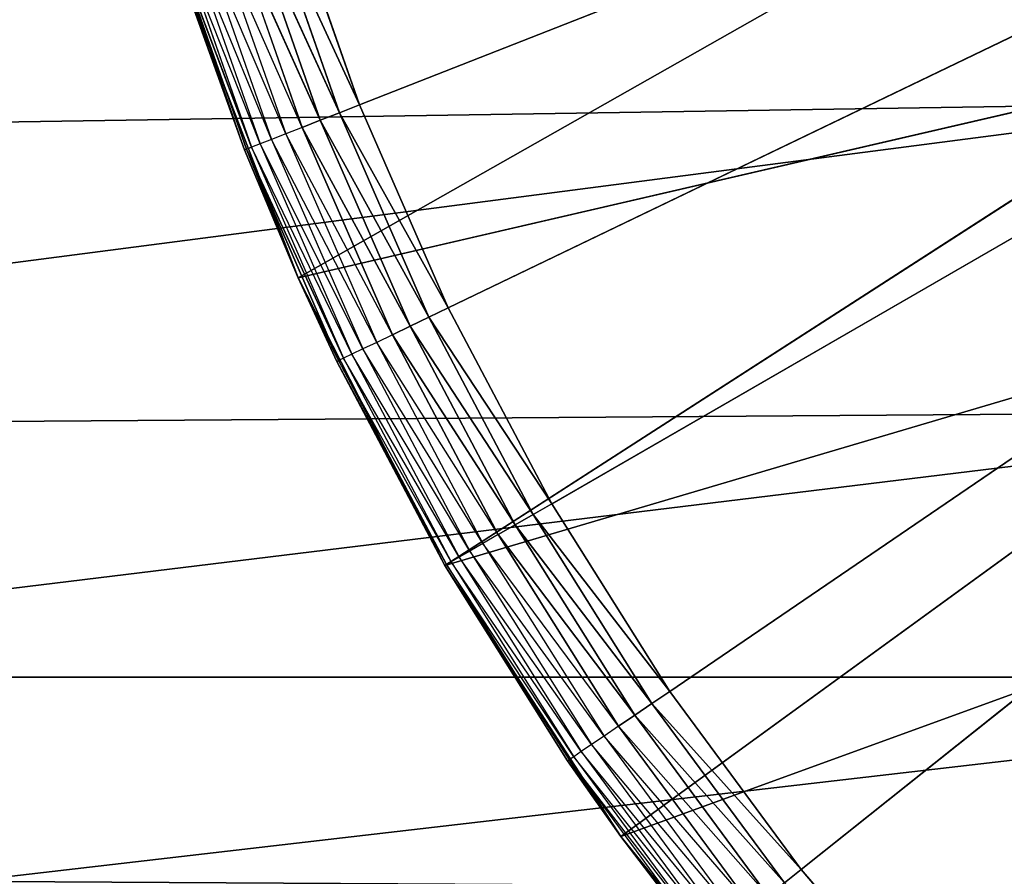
# Model space of a CAD drawing. Extents: x 0.05 to 8.85, y 0.05 to 8.85.
# Tile 177 of 256: x 7.2 to 7.36, y 0.9 to 1.04. Entities that reach past the tile are written whole.
import ezdxf

# ---------------------------------------------------------------- set-up
doc = ezdxf.new("R2010")
doc.units = 0
doc.header["$LTSCALE"] = 2.54
doc.layers.get('0').update_dxf_attribs({"color": 13, "linetype": 'CONTINUOUS'})

# ---------------------------------------------------------------- blocks, each defined once
blk = doc.blocks.new('SZCZOTKA_DO_WC_BEZ_POKRYWK')
at = {"color": 0}
for p, q in [((7.70123, 1.19916, 5.35), (7.25441, 1.02379, 5.35)), ((7.70123, 1.19916, 5.35), (7.25441, 1.02379, 5.35)), ((7.26877, 0.99089, 5.35), (7.70123, 1.19916, 5.35)), ((7.26877, 0.99089, 5.35), (7.70123, 1.19916, 5.35)), ((7.28554, 0.95916, 5.35), (7.70123, 1.19916, 5.35)), ((7.28554, 0.95916, 5.35), (7.70123, 1.19916, 5.35)), ((7.70123, 1.19916, 5.35), (7.30464, 0.92876, 5.35)), ((7.70123, 1.19916, 5.35), (7.30464, 0.92876, 5.35)), ((7.32595, 0.89988, 5.35), (7.70123, 1.19916, 5.35)), ((7.32595, 0.89988, 5.35), (7.70123, 1.19916, 5.35)), ((7.24446, 0.99579, 5.55), (7.37581, 1.07031, 5.55)), ((7.24446, 0.99579, 5.55), (7.37581, 1.07031, 5.55)), ((7.25441, 1.02379, 5.35), (7.24256, 1.05767, 5.35)), ((7.25441, 1.02379, 5.35), (7.24256, 1.05767, 5.35)), ((7.23924, 1.05665, 5.3503), (7.25118, 1.02252, 5.3503)), ((7.25441, 1.02379, 5.35), (7.23924, 1.05665, 5.3503)), ((7.25441, 1.02379, 5.35), (7.23924, 1.05665, 5.3503)), ((7.23924, 1.05665, 5.3503), (7.25118, 1.02252, 5.3503)), ((7.24804, 1.02129, 5.35121), (7.233, 1.05473, 5.35268)), ((7.24804, 1.02129, 5.35121), (7.233, 1.05473, 5.35268)), ((7.233, 1.05473, 5.35268), (7.2451, 1.02014, 5.35268)), ((7.23602, 1.05566, 5.35121), (7.24804, 1.02129, 5.35121)), ((7.25118, 1.02252, 5.3503), (7.23602, 1.05566, 5.35121)), ((7.25118, 1.02252, 5.3503), (7.23602, 1.05566, 5.35121)), ((7.23602, 1.05566, 5.35121), (7.24804, 1.02129, 5.35121)), ((7.22792, 1.05316, 5.35714), (7.24015, 1.0182, 5.35714)), ((7.24244, 1.0191, 5.35468), (7.22792, 1.05316, 5.35714)), ((7.23027, 1.05388, 5.35468), (7.24244, 1.0191, 5.35468)), ((7.2451, 1.02014, 5.35268), (7.23027, 1.05388, 5.35468)), ((7.23579, 1.01649, 5.37), (7.22373, 1.05187, 5.36653)), ((7.22373, 1.05187, 5.36653), (7.23608, 1.0166, 5.36653)), ((7.23692, 1.01693, 5.36316), (7.22373, 1.05187, 5.36653)), ((7.23692, 1.01693, 5.36316), (7.22373, 1.05187, 5.36653)), ((7.22373, 1.05187, 5.36653), (7.23608, 1.0166, 5.36653)), ((7.23829, 1.01746, 5.36), (7.2246, 1.05213, 5.36316)), ((7.2246, 1.05213, 5.36316), (7.23692, 1.01693, 5.36316)), ((7.226, 1.05257, 5.36), (7.23829, 1.01746, 5.36)), ((7.24015, 1.0182, 5.35714), (7.226, 1.05257, 5.36)), ((7.2257, 1.04465, 5.37), (7.23579, 1.01649, 5.37)), ((7.23579, 1.01649, 5.37), (7.2257, 1.04465, 5.55)), ((7.23579, 1.01649, 5.37), (7.2257, 1.04465, 5.55)), ((7.24446, 0.99579, 5.55), (7.2257, 1.04465, 5.55)), ((7.24446, 0.99579, 5.55), (7.2257, 1.04465, 5.55)), ((7.24446, 0.99579, 5.55), (7.39452, 1.03054, 5.55)), ((7.24446, 0.99579, 5.55), (7.39452, 1.03054, 5.55)), ((7.26822, 0.94916, 5.55), (7.39452, 1.03054, 5.55)), ((7.26822, 0.94916, 5.55), (7.39452, 1.03054, 5.55)), ((7.39812, 1.02416, 5.55), (0.07623, 0.07416, 5.55)), ((7.39812, 1.02416, 5.55), (0.07623, 0.07416, 5.55)), ((7.39812, 1.02416, 5.65), (1.42621, 0.93104, 5.65)), ((7.39812, 1.02416, 5.65), (1.42621, 0.93104, 5.65)), ((7.25118, 1.02252, 5.3503), (7.24804, 1.02129, 5.35121)), ((7.25118, 1.02252, 5.3503), (7.24804, 1.02129, 5.35121)), ((7.25441, 1.02379, 5.35), (7.25118, 1.02252, 5.3503)), ((7.25441, 1.02379, 5.35), (7.25118, 1.02252, 5.3503)), ((7.25118, 1.02252, 5.3503), (7.26564, 0.98939, 5.3503)), ((7.26877, 0.99089, 5.35), (7.25118, 1.02252, 5.3503)), ((7.26877, 0.99089, 5.35), (7.25118, 1.02252, 5.3503)), ((7.25118, 1.02252, 5.3503), (7.26564, 0.98939, 5.3503)), ((7.26877, 0.99089, 5.35), (7.25441, 1.02379, 5.35)), ((7.26877, 0.99089, 5.35), (7.25441, 1.02379, 5.35)), ((7.24804, 1.02129, 5.35121), (7.2451, 1.02014, 5.35268)), ((7.24804, 1.02129, 5.35121), (7.2451, 1.02014, 5.35268)), ((7.24804, 1.02129, 5.35121), (7.2626, 0.98792, 5.35121)), ((7.26564, 0.98939, 5.3503), (7.24804, 1.02129, 5.35121)), ((7.26564, 0.98939, 5.3503), (7.24804, 1.02129, 5.35121)), ((7.24804, 1.02129, 5.35121), (7.2626, 0.98792, 5.35121)), ((7.2451, 1.02014, 5.35268), (7.24244, 1.0191, 5.35468)), ((7.2626, 0.98792, 5.35121), (7.2451, 1.02014, 5.35268)), ((7.2626, 0.98792, 5.35121), (7.2451, 1.02014, 5.35268)), ((7.2451, 1.02014, 5.35268), (7.25976, 0.98655, 5.35268)), ((7.24015, 1.0182, 5.35714), (7.23829, 1.01746, 5.36)), ((7.24244, 1.0191, 5.35468), (7.24015, 1.0182, 5.35714)), ((7.24015, 1.0182, 5.35714), (7.25496, 0.98424, 5.35714)), ((7.25718, 0.98531, 5.35468), (7.24015, 1.0182, 5.35714)), ((7.24244, 1.0191, 5.35468), (7.25718, 0.98531, 5.35468)), ((7.25976, 0.98655, 5.35268), (7.24244, 1.0191, 5.35468)), ((7.23579, 1.01649, 5.37), (7.23608, 1.0166, 5.36653)), ((7.23579, 1.01649, 5.37), (7.24446, 0.99579, 5.55)), ((7.23579, 1.01649, 5.37), (7.24446, 0.99579, 5.37)), ((7.23579, 1.01649, 5.37), (7.24446, 0.99579, 5.55)), ((7.23692, 1.01693, 5.36316), (7.23608, 1.0166, 5.36653)), ((7.23692, 1.01693, 5.36316), (7.23608, 1.0166, 5.36653)), ((7.24446, 0.99579, 5.37), (7.23608, 1.0166, 5.36653)), ((7.23608, 1.0166, 5.36653), (7.25102, 0.98235, 5.36653)), ((7.25183, 0.98274, 5.36316), (7.23608, 1.0166, 5.36653)), ((7.25183, 0.98274, 5.36316), (7.23608, 1.0166, 5.36653)), ((7.23608, 1.0166, 5.36653), (7.25102, 0.98235, 5.36653)), ((7.23829, 1.01746, 5.36), (7.23692, 1.01693, 5.36316)), ((7.25316, 0.98338, 5.36), (7.23692, 1.01693, 5.36316)), ((7.23692, 1.01693, 5.36316), (7.25183, 0.98274, 5.36316)), ((7.23829, 1.01746, 5.36), (7.25316, 0.98338, 5.36)), ((7.25496, 0.98424, 5.35714), (7.23829, 1.01746, 5.36)), ((7.24446, 0.99579, 5.37), (7.24446, 0.99579, 5.55)), ((7.24446, 0.99579, 5.37), (7.24446, 0.99579, 5.55)), ((7.24446, 0.99579, 5.37), (7.25075, 0.98221, 5.37)), ((7.25075, 0.98221, 5.37), (7.24446, 0.99579, 5.55)), ((7.25075, 0.98221, 5.37), (7.24446, 0.99579, 5.55)), ((7.26822, 0.94916, 5.55), (7.24446, 0.99579, 5.55)), ((7.26822, 0.94916, 5.55), (7.24446, 0.99579, 5.55)), ((7.24446, 0.99579, 5.37), (7.25102, 0.98235, 5.36653)), ((7.26822, 0.94916, 5.55), (7.41807, 0.99343, 5.55)), ((7.26822, 0.94916, 5.55), (7.41807, 0.99343, 5.55)), ((7.29672, 0.90526, 5.55), (7.41807, 0.99343, 5.55)), ((7.29672, 0.90526, 5.55), (7.41807, 0.99343, 5.55)), ((7.26877, 0.99089, 5.35), (7.26564, 0.98939, 5.3503)), ((7.26877, 0.99089, 5.35), (7.26564, 0.98939, 5.3503)), ((7.28554, 0.95916, 5.35), (7.26877, 0.99089, 5.35)), ((7.28554, 0.95916, 5.35), (7.26877, 0.99089, 5.35)), ((7.26564, 0.98939, 5.3503), (7.2626, 0.98792, 5.35121)), ((7.26564, 0.98939, 5.3503), (7.2626, 0.98792, 5.35121)), ((7.26564, 0.98939, 5.3503), (7.28253, 0.95742, 5.3503)), ((7.28554, 0.95916, 5.35), (7.26564, 0.98939, 5.3503)), ((7.28554, 0.95916, 5.35), (7.26564, 0.98939, 5.3503)), ((7.26564, 0.98939, 5.3503), (7.28253, 0.95742, 5.3503)), ((7.2626, 0.98792, 5.35121), (7.25976, 0.98655, 5.35268)), ((7.2626, 0.98792, 5.35121), (7.25976, 0.98655, 5.35268)), ((7.2626, 0.98792, 5.35121), (7.27961, 0.95574, 5.35121)), ((7.28253, 0.95742, 5.3503), (7.2626, 0.98792, 5.35121)), ((7.28253, 0.95742, 5.3503), (7.2626, 0.98792, 5.35121)), ((7.2626, 0.98792, 5.35121), (7.27961, 0.95574, 5.35121)), ((7.25976, 0.98655, 5.35268), (7.25718, 0.98531, 5.35468)), ((7.27961, 0.95574, 5.35121), (7.25976, 0.98655, 5.35268)), ((7.27961, 0.95574, 5.35121), (7.25976, 0.98655, 5.35268)), ((7.25976, 0.98655, 5.35268), (7.27688, 0.95416, 5.35268)), ((7.25496, 0.98424, 5.35714), (7.25316, 0.98338, 5.36)), ((7.25718, 0.98531, 5.35468), (7.25496, 0.98424, 5.35714)), ((7.25496, 0.98424, 5.35714), (7.27227, 0.9515, 5.35714)), ((7.2744, 0.95273, 5.35468), (7.25496, 0.98424, 5.35714)), ((7.25718, 0.98531, 5.35468), (7.2744, 0.95273, 5.35468)), ((7.27688, 0.95416, 5.35268), (7.25718, 0.98531, 5.35468)), ((7.25183, 0.98274, 5.36316), (7.25102, 0.98235, 5.36653)), ((7.25316, 0.98338, 5.36), (7.25183, 0.98274, 5.36316)), ((7.25183, 0.98274, 5.36316), (7.26926, 0.94976, 5.36316)), ((7.27054, 0.9505, 5.36), (7.25183, 0.98274, 5.36316)), ((7.25316, 0.98338, 5.36), (7.27054, 0.9505, 5.36)), ((7.27227, 0.9515, 5.35714), (7.25316, 0.98338, 5.36)), ((7.25075, 0.98221, 5.37), (7.25102, 0.98235, 5.36653)), ((7.25075, 0.98221, 5.37), (7.26822, 0.94916, 5.55)), ((7.25075, 0.98221, 5.37), (7.26822, 0.94916, 5.37)), ((7.25075, 0.98221, 5.37), (7.26822, 0.94916, 5.55)), ((7.25075, 0.98221, 5.37), (7.26822, 0.94916, 5.37)), ((7.25075, 0.98221, 5.37), (7.26848, 0.94931, 5.36653)), ((7.25075, 0.98221, 5.37), (7.26848, 0.94931, 5.36653)), ((7.26926, 0.94976, 5.36316), (7.25102, 0.98235, 5.36653)), ((7.25102, 0.98235, 5.36653), (7.26848, 0.94931, 5.36653)), ((7.43311, 0.97418, 5.55), (0.07623, 0.07416, 5.55)), ((7.43311, 0.97418, 5.55), (0.07623, 0.07416, 5.55)), ((7.43311, 0.97418, 5.65), (1.42621, 0.93104, 5.65)), ((7.43311, 0.97418, 5.65), (1.42621, 0.93104, 5.65)), ((7.28554, 0.95916, 5.35), (7.28253, 0.95742, 5.3503)), ((7.28554, 0.95916, 5.35), (7.28253, 0.95742, 5.3503)), ((7.30464, 0.92876, 5.35), (7.28554, 0.95916, 5.35)), ((7.30464, 0.92876, 5.35), (7.28554, 0.95916, 5.35)), ((7.29672, 0.90526, 5.55), (7.44609, 0.95956, 5.55)), ((7.29672, 0.90526, 5.55), (7.44609, 0.95956, 5.55)), ((7.28253, 0.95742, 5.3503), (7.27961, 0.95574, 5.35121)), ((7.28253, 0.95742, 5.3503), (7.27961, 0.95574, 5.35121)), ((7.28253, 0.95742, 5.3503), (7.30177, 0.92681, 5.3503)), ((7.30464, 0.92876, 5.35), (7.28253, 0.95742, 5.3503)), ((7.30464, 0.92876, 5.35), (7.28253, 0.95742, 5.3503)), ((7.28253, 0.95742, 5.3503), (7.30177, 0.92681, 5.3503)), ((7.27961, 0.95574, 5.35121), (7.27688, 0.95416, 5.35268)), ((7.27961, 0.95574, 5.35121), (7.27688, 0.95416, 5.35268)), ((7.27961, 0.95574, 5.35121), (7.29898, 0.92491, 5.35121)), ((7.30177, 0.92681, 5.3503), (7.27961, 0.95574, 5.35121)), ((7.30177, 0.92681, 5.3503), (7.27961, 0.95574, 5.35121)), ((7.27961, 0.95574, 5.35121), (7.29898, 0.92491, 5.35121)), ((7.27688, 0.95416, 5.35268), (7.2744, 0.95273, 5.35468)), ((7.29898, 0.92491, 5.35121), (7.27688, 0.95416, 5.35268)), ((7.29898, 0.92491, 5.35121), (7.27688, 0.95416, 5.35268)), ((7.27688, 0.95416, 5.35268), (7.29637, 0.92313, 5.35268)), ((7.2744, 0.95273, 5.35468), (7.27227, 0.9515, 5.35714)), ((7.2744, 0.95273, 5.35468), (7.29401, 0.92152, 5.35468)), ((7.29637, 0.92313, 5.35268), (7.2744, 0.95273, 5.35468)), ((7.27227, 0.9515, 5.35714), (7.27054, 0.9505, 5.36)), ((7.27227, 0.9515, 5.35714), (7.29198, 0.92013, 5.35714)), ((7.29401, 0.92152, 5.35468), (7.27227, 0.9515, 5.35714)), ((7.26822, 0.94916, 5.37), (7.26848, 0.94931, 5.36653)), ((7.26822, 0.94916, 5.37), (7.28836, 0.91767, 5.36653)), ((7.26822, 0.94916, 5.37), (7.26822, 0.94916, 5.55)), ((7.26822, 0.94916, 5.37), (7.26822, 0.94916, 5.55)), ((7.26822, 0.94916, 5.37), (7.28811, 0.9175, 5.37)), ((7.28811, 0.9175, 5.37), (7.26822, 0.94916, 5.55)), ((7.28811, 0.9175, 5.37), (7.26822, 0.94916, 5.55)), ((7.29672, 0.90526, 5.55), (7.26822, 0.94916, 5.55)), ((7.29672, 0.90526, 5.55), (7.26822, 0.94916, 5.55)), ((7.26926, 0.94976, 5.36316), (7.26848, 0.94931, 5.36653)), ((7.26848, 0.94931, 5.36653), (7.28836, 0.91767, 5.36653)), ((7.28911, 0.91818, 5.36316), (7.26848, 0.94931, 5.36653)), ((7.27054, 0.9505, 5.36), (7.26926, 0.94976, 5.36316)), ((7.26926, 0.94976, 5.36316), (7.28911, 0.91818, 5.36316)), ((7.29032, 0.91901, 5.36), (7.26926, 0.94976, 5.36316)), ((7.27054, 0.9505, 5.36), (7.29032, 0.91901, 5.36)), ((7.29198, 0.92013, 5.35714), (7.27054, 0.9505, 5.36)), ((7.47625, 0.93104, 5.55), (0.07623, 0.07416, 5.55)), ((7.47625, 0.93104, 5.55), (0.07623, 0.07416, 5.55)), ((1.42621, 0.93104, 5.65), (7.47625, 0.93104, 5.65)), ((1.42621, 0.93104, 5.65), (7.47625, 0.93104, 5.65)), ((7.30464, 0.92876, 5.35), (7.30177, 0.92681, 5.3503)), ((7.30464, 0.92876, 5.35), (7.30177, 0.92681, 5.3503)), ((7.32595, 0.89988, 5.35), (7.30464, 0.92876, 5.35)), ((7.32595, 0.89988, 5.35), (7.30464, 0.92876, 5.35)), ((7.30177, 0.92681, 5.3503), (7.29898, 0.92491, 5.35121)), ((7.30177, 0.92681, 5.3503), (7.29898, 0.92491, 5.35121)), ((7.30177, 0.92681, 5.3503), (7.32324, 0.89772, 5.3503)), ((7.32595, 0.89988, 5.35), (7.30177, 0.92681, 5.3503)), ((7.32595, 0.89988, 5.35), (7.30177, 0.92681, 5.3503)), ((7.30177, 0.92681, 5.3503), (7.32324, 0.89772, 5.3503)), ((7.29898, 0.92491, 5.35121), (7.29637, 0.92313, 5.35268)), ((7.29898, 0.92491, 5.35121), (7.29637, 0.92313, 5.35268)), ((7.29898, 0.92491, 5.35121), (7.3206, 0.89562, 5.35121)), ((7.32324, 0.89772, 5.3503), (7.29898, 0.92491, 5.35121)), ((7.32324, 0.89772, 5.3503), (7.29898, 0.92491, 5.35121)), ((7.29898, 0.92491, 5.35121), (7.3206, 0.89562, 5.35121)), ((7.29637, 0.92313, 5.35268), (7.29401, 0.92152, 5.35468)), ((7.3206, 0.89562, 5.35121), (7.29637, 0.92313, 5.35268)), ((7.3206, 0.89562, 5.35121), (7.29637, 0.92313, 5.35268)), ((7.29637, 0.92313, 5.35268), (7.31813, 0.89365, 5.35268)), ((7.29401, 0.92152, 5.35468), (7.29198, 0.92013, 5.35714)), ((7.29401, 0.92152, 5.35468), (7.3159, 0.89187, 5.35468)), ((7.31813, 0.89365, 5.35268), (7.29401, 0.92152, 5.35468)), ((7.29032, 0.91901, 5.36), (7.28911, 0.91818, 5.36316)), ((7.29198, 0.92013, 5.35714), (7.29032, 0.91901, 5.36)), ((7.29032, 0.91901, 5.36), (7.31241, 0.88908, 5.36)), ((7.31397, 0.89033, 5.35714), (7.29032, 0.91901, 5.36)), ((7.29198, 0.92013, 5.35714), (7.31397, 0.89033, 5.35714)), ((7.3159, 0.89187, 5.35468), (7.29198, 0.92013, 5.35714)), ((7.28811, 0.9175, 5.37), (7.28836, 0.91767, 5.36653)), ((7.28811, 0.9175, 5.37), (7.29672, 0.90526, 5.55)), ((7.28811, 0.9175, 5.37), (7.29672, 0.90526, 5.55)), ((7.28811, 0.9175, 5.37), (7.29672, 0.90526, 5.37)), ((7.28911, 0.91818, 5.36316), (7.28836, 0.91767, 5.36653)), ((7.29672, 0.90526, 5.37), (7.28836, 0.91767, 5.36653)), ((7.28836, 0.91767, 5.36653), (7.31055, 0.8876, 5.36653)), ((7.31126, 0.88816, 5.36316), (7.28836, 0.91767, 5.36653)), ((7.28911, 0.91818, 5.36316), (7.31126, 0.88816, 5.36316)), ((7.31241, 0.88908, 5.36), (7.28911, 0.91818, 5.36316)), ((7.31055, 0.8876, 5.36653), (7.29672, 0.90526, 5.37)), ((7.32966, 0.86459, 5.55), (7.29672, 0.90526, 5.55)), ((7.29672, 0.90526, 5.55), (7.31031, 0.88741, 5.37)), ((7.29672, 0.90526, 5.55), (7.31031, 0.88741, 5.37)), ((7.29672, 0.90526, 5.55), (7.29672, 0.90526, 5.37)), ((7.29672, 0.90526, 5.37), (7.31031, 0.88741, 5.37)), ((7.29672, 0.90526, 5.55), (7.29672, 0.90526, 5.37)), ((7.32966, 0.86459, 5.55), (7.29672, 0.90526, 5.55)), ((7.32595, 0.89988, 5.35), (7.32324, 0.89772, 5.3503)), ((7.32595, 0.89988, 5.35), (7.32324, 0.89772, 5.3503)), ((7.34937, 0.87267, 5.35), (7.32595, 0.89988, 5.35)), ((7.34937, 0.87267, 5.35), (7.32595, 0.89988, 5.35))]:
    blk.add_line(p, q, dxfattribs=at)
mesh = blk.add_polyface(dxfattribs=at)
corners = [(7.35655, 1.13838, 5.55), (1.20123, 0.84916, 5.55), (7.35123, 1.19916, 5.55)]
mesh.append_faces([[corners[k] for k in face] for face in [(0, 1, 2)]], dxfattribs={"color": 0})
mesh = blk.add_polyface(dxfattribs=at)
corners = [(7.35123, 1.19916, 5.55), (1.20123, 0.84916, 5.55), (1.26201, 0.85447, 5.55)]
mesh.append_faces([[corners[k] for k in face] for face in [(0, 1, 2)]], dxfattribs={"color": 0})
mesh = blk.add_polyface(dxfattribs=at)
corners = [(7.35123, 1.19916, 5.55), (1.26201, 0.85447, 5.55), (1.32094, 0.87026, 5.55)]
mesh.append_faces([[corners[k] for k in face] for face in [(0, 1, 2)]], dxfattribs={"color": 0})
mesh = blk.add_polyface(dxfattribs=at)
corners = [(7.35123, 1.19916, 5.55), (1.32094, 0.87026, 5.55), (1.37623, 0.89605, 5.55)]
mesh.append_faces([[corners[k] for k in face] for face in [(0, 1, 2)]], dxfattribs={"color": 0})
mesh = blk.add_polyface(dxfattribs=at)
corners = [(7.35123, 1.19916, 5.55), (1.37623, 0.89605, 5.55), (1.42433, 0.92948, 5.55)]
mesh.append_faces([[corners[k] for k in face] for face in [(0, 1, 2)]], dxfattribs={"color": 0})
mesh = blk.add_polyface(dxfattribs=at)
corners = [(7.35123, 1.19916, 5.55), (1.42433, 0.92948, 5.55), (1.46935, 0.97418, 5.55)]
mesh.append_faces([[corners[k] for k in face] for face in [(0, 1, 2)]], dxfattribs={"color": 0})
mesh = blk.add_polyface(dxfattribs=at)
corners = [(7.35123, 1.19916, 5.55), (1.46935, 0.97418, 5.55), (1.50434, 1.02416, 5.55)]
mesh.append_faces([[corners[k] for k in face] for face in [(0, 1, 2)]], dxfattribs={"color": 0})
mesh = blk.add_polyface(dxfattribs=at)
corners = [(7.35123, 1.19916, 5.55), (1.50434, 1.02416, 5.55), (1.53012, 1.07945, 5.55)]
mesh.append_faces([[corners[k] for k in face] for face in [(0, 1, 2)]], dxfattribs={"color": 0})
mesh = blk.add_polyface(dxfattribs=at)
corners = [(7.70123, 1.19916, 5.35), (7.25441, 1.02379, 5.35), (7.24256, 1.05767, 5.35)]
mesh.append_faces([[corners[k] for k in face] for face in [(0, 1, 2)]], dxfattribs={"color": 0})
mesh = blk.add_polyface(dxfattribs=at)
corners = [(7.70123, 1.19916, 5.35), (7.26877, 0.99089, 5.35), (7.25441, 1.02379, 5.35)]
mesh.append_faces([[corners[k] for k in face] for face in [(0, 1, 2)]], dxfattribs={"color": 0})
mesh = blk.add_polyface(dxfattribs=at)
corners = [(7.70123, 1.19916, 5.35), (7.28554, 0.95916, 5.35), (7.26877, 0.99089, 5.35)]
mesh.append_faces([[corners[k] for k in face] for face in [(0, 1, 2)]], dxfattribs={"color": 0})
mesh = blk.add_polyface(dxfattribs=at)
corners = [(7.70123, 1.19916, 5.35), (7.30464, 0.92876, 5.35), (7.28554, 0.95916, 5.35)]
mesh.append_faces([[corners[k] for k in face] for face in [(0, 1, 2)]], dxfattribs={"color": 0})
mesh = blk.add_polyface(dxfattribs=at)
corners = [(7.70123, 1.19916, 5.35), (7.32595, 0.89988, 5.35), (7.30464, 0.92876, 5.35)]
mesh.append_faces([[corners[k] for k in face] for face in [(0, 1, 2)]], dxfattribs={"color": 0})
mesh = blk.add_polyface(dxfattribs=at)
corners = [(7.70123, 1.19916, 5.35), (7.34937, 0.87267, 5.35), (7.32595, 0.89988, 5.35)]
mesh.append_faces([[corners[k] for k in face] for face in [(0, 1, 2)]], dxfattribs={"color": 0})
mesh = blk.add_polyface(dxfattribs=at)
corners = [(7.70123, 1.19916, 5.35), (7.37475, 0.84729, 5.35), (7.34937, 0.87267, 5.35)]
mesh.append_faces([[corners[k] for k in face] for face in [(0, 1, 2)]], dxfattribs={"color": 0})
mesh = blk.add_polyface(dxfattribs=at)
corners = [(7.37234, 1.07945, 5.55), (0.07623, 0.07416, 5.55), (7.35655, 1.13838, 5.55)]
mesh.append_faces([[corners[k] for k in face] for face in [(0, 1, 2)]], dxfattribs={"color": 0})
mesh = blk.add_polyface(dxfattribs=at)
corners = [(7.35655, 1.13838, 5.55), (0.07623, 0.07416, 5.55), (1.20123, 0.84916, 5.55)]
mesh.append_faces([[corners[k] for k in face] for face in [(0, 1, 2)]], dxfattribs={"color": 0})
mesh = blk.add_polyface(dxfattribs=at)
corners = [(7.39812, 1.02416, 5.55), (0.07623, 0.07416, 5.55), (7.37234, 1.07945, 5.55)]
mesh.append_faces([[corners[k] for k in face] for face in [(0, 1, 2)]], dxfattribs={"color": 0})
mesh = blk.add_polyface(dxfattribs=at)
corners = [(7.39812, 1.02416, 5.65), (7.37234, 1.07945, 5.65), (1.42621, 0.93104, 5.65)]
mesh.append_faces([[corners[k] for k in face] for face in [(0, 1, 2)]], dxfattribs={"color": 0})
mesh = blk.add_polyface(dxfattribs=at)
corners = [(7.37234, 1.07945, 5.65), (1.46935, 0.97418, 5.65), (1.42621, 0.93104, 5.65)]
mesh.append_faces([[corners[k] for k in face] for face in [(0, 1, 2)]], dxfattribs={"color": 0})
mesh = blk.add_polyface(dxfattribs=at)
corners = [(7.37234, 1.07945, 5.65), (1.50434, 1.02416, 5.65), (1.46935, 0.97418, 5.65)]
mesh.append_faces([[corners[k] for k in face] for face in [(0, 1, 2)]], dxfattribs={"color": 0})
mesh = blk.add_polyface(dxfattribs=at)
corners = [(7.37234, 1.07945, 5.65), (1.53012, 1.07945, 5.65), (1.50434, 1.02416, 5.65)]
mesh.append_faces([[corners[k] for k in face] for face in [(0, 1, 2)]], dxfattribs={"color": 0})
mesh = blk.add_polyface(dxfattribs=at)
corners = [(7.37581, 1.07031, 5.55), (7.2257, 1.04465, 5.55), (7.24446, 0.99579, 5.55)]
mesh.append_faces([[corners[k] for k in face] for face in [(0, 1, 2)]], dxfattribs={"color": 0})
mesh = blk.add_polyface(dxfattribs=at)
corners = [(7.39452, 1.03054, 5.55), (7.37581, 1.07031, 5.55), (7.24446, 0.99579, 5.55)]
mesh.append_faces([[corners[k] for k in face] for face in [(0, 1, 2)]], dxfattribs={"color": 0})
mesh = blk.add_polyface(dxfattribs=at)
corners = [(7.25441, 1.02379, 5.35), (7.23924, 1.05665, 5.3503), (7.24256, 1.05767, 5.35)]
mesh.append_faces([[corners[k] for k in face] for face in [(0, 1, 2)]], dxfattribs={"color": 0})
mesh = blk.add_polyface(dxfattribs=at)
corners = [(7.25118, 1.02252, 5.3503), (7.23602, 1.05566, 5.35121), (7.23924, 1.05665, 5.3503)]
mesh.append_faces([[corners[k] for k in face] for face in [(0, 1, 2)]], dxfattribs={"color": 0})
mesh = blk.add_polyface(dxfattribs=at)
corners = [(7.25441, 1.02379, 5.35), (7.25118, 1.02252, 5.3503), (7.23924, 1.05665, 5.3503)]
mesh.append_faces([[corners[k] for k in face] for face in [(0, 1, 2)]], dxfattribs={"color": 0})
mesh = blk.add_polyface(dxfattribs=at)
corners = [(7.24804, 1.02129, 5.35121), (7.233, 1.05473, 5.35268), (7.23602, 1.05566, 5.35121)]
mesh.append_faces([[corners[k] for k in face] for face in [(0, 1, 2)]], dxfattribs={"color": 0})
mesh = blk.add_polyface(dxfattribs=at)
corners = [(7.24804, 1.02129, 5.35121), (7.2451, 1.02014, 5.35268), (7.233, 1.05473, 5.35268)]
mesh.append_faces([[corners[k] for k in face] for face in [(0, 1, 2)]], dxfattribs={"color": 0})
mesh = blk.add_polyface(dxfattribs=at)
corners = [(7.25118, 1.02252, 5.3503), (7.24804, 1.02129, 5.35121), (7.23602, 1.05566, 5.35121)]
mesh.append_faces([[corners[k] for k in face] for face in [(0, 1, 2)]], dxfattribs={"color": 0})
mesh = blk.add_polyface(dxfattribs=at)
corners = [(7.2246, 1.05213, 5.36316), (7.23692, 1.01693, 5.36316), (7.22373, 1.05187, 5.36653)]
mesh.append_faces([[corners[k] for k in face] for face in [(0, 1, 2)]], dxfattribs={"color": 0})
mesh = blk.add_polyface(dxfattribs=at)
corners = [(7.22373, 1.05187, 5.36653), (7.23608, 1.0166, 5.36653), (7.23579, 1.01649, 5.37)]
mesh.append_faces([[corners[k] for k in face] for face in [(0, 1, 2)]], dxfattribs={"color": 0})
mesh = blk.add_polyface(dxfattribs=at)
corners = [(7.22373, 1.05187, 5.36653), (7.23692, 1.01693, 5.36316), (7.23608, 1.0166, 5.36653)]
mesh.append_faces([[corners[k] for k in face] for face in [(0, 1, 2)]], dxfattribs={"color": 0})
mesh = blk.add_polyface(dxfattribs=at)
corners = [(7.2257, 1.04465, 5.37), (7.23579, 1.01649, 5.37), (7.2257, 1.04465, 5.55)]
mesh.append_faces([[corners[k] for k in face] for face in [(0, 1, 2)]], dxfattribs={"color": 0})
mesh = blk.add_polyface(dxfattribs=at)
corners = [(7.2257, 1.04465, 5.55), (7.23579, 1.01649, 5.37), (7.24446, 0.99579, 5.55)]
mesh.append_faces([[corners[k] for k in face] for face in [(0, 1, 2)]], dxfattribs={"color": 0})
mesh = blk.add_polyface(dxfattribs=at)
corners = [(7.39452, 1.03054, 5.55), (7.24446, 0.99579, 5.55), (7.26822, 0.94916, 5.55)]
mesh.append_faces([[corners[k] for k in face] for face in [(0, 1, 2)]], dxfattribs={"color": 0})
mesh = blk.add_polyface(dxfattribs=at)
corners = [(7.41807, 0.99343, 5.55), (7.39452, 1.03054, 5.55), (7.26822, 0.94916, 5.55)]
mesh.append_faces([[corners[k] for k in face] for face in [(0, 1, 2)]], dxfattribs={"color": 0})
mesh = blk.add_polyface(dxfattribs=at)
corners = [(7.43311, 0.97418, 5.55), (0.07623, 0.07416, 5.55), (7.39812, 1.02416, 5.55)]
mesh.append_faces([[corners[k] for k in face] for face in [(0, 1, 2)]], dxfattribs={"color": 0})
mesh = blk.add_polyface(dxfattribs=at)
corners = [(7.43311, 0.97418, 5.65), (7.39812, 1.02416, 5.65), (1.42621, 0.93104, 5.65)]
mesh.append_faces([[corners[k] for k in face] for face in [(0, 1, 2)]], dxfattribs={"color": 0})
mesh = blk.add_polyface(dxfattribs=at)
corners = [(7.26564, 0.98939, 5.3503), (7.24804, 1.02129, 5.35121), (7.25118, 1.02252, 5.3503)]
mesh.append_faces([[corners[k] for k in face] for face in [(0, 1, 2)]], dxfattribs={"color": 0})
mesh = blk.add_polyface(dxfattribs=at)
corners = [(7.26877, 0.99089, 5.35), (7.25118, 1.02252, 5.3503), (7.25441, 1.02379, 5.35)]
mesh.append_faces([[corners[k] for k in face] for face in [(0, 1, 2)]], dxfattribs={"color": 0})
mesh = blk.add_polyface(dxfattribs=at)
corners = [(7.26877, 0.99089, 5.35), (7.26564, 0.98939, 5.3503), (7.25118, 1.02252, 5.3503)]
mesh.append_faces([[corners[k] for k in face] for face in [(0, 1, 2)]], dxfattribs={"color": 0})
mesh = blk.add_polyface(dxfattribs=at)
corners = [(7.2626, 0.98792, 5.35121), (7.2451, 1.02014, 5.35268), (7.24804, 1.02129, 5.35121)]
mesh.append_faces([[corners[k] for k in face] for face in [(0, 1, 2)]], dxfattribs={"color": 0})
mesh = blk.add_polyface(dxfattribs=at)
corners = [(7.26564, 0.98939, 5.3503), (7.2626, 0.98792, 5.35121), (7.24804, 1.02129, 5.35121)]
mesh.append_faces([[corners[k] for k in face] for face in [(0, 1, 2)]], dxfattribs={"color": 0})
mesh = blk.add_polyface(dxfattribs=at)
corners = [(7.2626, 0.98792, 5.35121), (7.25976, 0.98655, 5.35268), (7.2451, 1.02014, 5.35268)]
mesh.append_faces([[corners[k] for k in face] for face in [(0, 1, 2)]], dxfattribs={"color": 0})
mesh = blk.add_polyface(dxfattribs=at)
corners = [(7.23579, 1.01649, 5.37), (7.24446, 0.99579, 5.37), (7.24446, 0.99579, 5.55)]
mesh.append_faces([[corners[k] for k in face] for face in [(0, 1, 2)]], dxfattribs={"color": 0})
mesh = blk.add_polyface(dxfattribs=at)
corners = [(7.23692, 1.01693, 5.36316), (7.25183, 0.98274, 5.36316), (7.23608, 1.0166, 5.36653)]
mesh.append_faces([[corners[k] for k in face] for face in [(0, 1, 2)]], dxfattribs={"color": 0})
mesh = blk.add_polyface(dxfattribs=at)
corners = [(7.23608, 1.0166, 5.36653), (7.25102, 0.98235, 5.36653), (7.24446, 0.99579, 5.37)]
mesh.append_faces([[corners[k] for k in face] for face in [(0, 1, 2)]], dxfattribs={"color": 0})
mesh = blk.add_polyface(dxfattribs=at)
corners = [(7.23608, 1.0166, 5.36653), (7.25183, 0.98274, 5.36316), (7.25102, 0.98235, 5.36653)]
mesh.append_faces([[corners[k] for k in face] for face in [(0, 1, 2)]], dxfattribs={"color": 0})
mesh = blk.add_polyface(dxfattribs=at)
corners = [(7.24446, 0.99579, 5.37), (7.25075, 0.98221, 5.37), (7.24446, 0.99579, 5.55)]
mesh.append_faces([[corners[k] for k in face] for face in [(0, 1, 2)]], dxfattribs={"color": 0})
mesh = blk.add_polyface(dxfattribs=at)
corners = [(7.24446, 0.99579, 5.55), (7.25075, 0.98221, 5.37), (7.26822, 0.94916, 5.55)]
mesh.append_faces([[corners[k] for k in face] for face in [(0, 1, 2)]], dxfattribs={"color": 0})
mesh = blk.add_polyface(dxfattribs=at)
corners = [(7.41807, 0.99343, 5.55), (7.26822, 0.94916, 5.55), (7.29672, 0.90526, 5.55)]
mesh.append_faces([[corners[k] for k in face] for face in [(0, 1, 2)]], dxfattribs={"color": 0})
mesh = blk.add_polyface(dxfattribs=at)
corners = [(7.44609, 0.95956, 5.55), (7.41807, 0.99343, 5.55), (7.29672, 0.90526, 5.55)]
mesh.append_faces([[corners[k] for k in face] for face in [(0, 1, 2)]], dxfattribs={"color": 0})
mesh = blk.add_polyface(dxfattribs=at)
corners = [(7.28554, 0.95916, 5.35), (7.26564, 0.98939, 5.3503), (7.26877, 0.99089, 5.35)]
mesh.append_faces([[corners[k] for k in face] for face in [(0, 1, 2)]], dxfattribs={"color": 0})
mesh = blk.add_polyface(dxfattribs=at)
corners = [(7.28253, 0.95742, 5.3503), (7.2626, 0.98792, 5.35121), (7.26564, 0.98939, 5.3503)]
mesh.append_faces([[corners[k] for k in face] for face in [(0, 1, 2)]], dxfattribs={"color": 0})
mesh = blk.add_polyface(dxfattribs=at)
corners = [(7.28554, 0.95916, 5.35), (7.28253, 0.95742, 5.3503), (7.26564, 0.98939, 5.3503)]
mesh.append_faces([[corners[k] for k in face] for face in [(0, 1, 2)]], dxfattribs={"color": 0})
mesh = blk.add_polyface(dxfattribs=at)
corners = [(7.27961, 0.95574, 5.35121), (7.25976, 0.98655, 5.35268), (7.2626, 0.98792, 5.35121)]
mesh.append_faces([[corners[k] for k in face] for face in [(0, 1, 2)]], dxfattribs={"color": 0})
mesh = blk.add_polyface(dxfattribs=at)
corners = [(7.28253, 0.95742, 5.3503), (7.27961, 0.95574, 5.35121), (7.2626, 0.98792, 5.35121)]
mesh.append_faces([[corners[k] for k in face] for face in [(0, 1, 2)]], dxfattribs={"color": 0})
mesh = blk.add_polyface(dxfattribs=at)
corners = [(7.27961, 0.95574, 5.35121), (7.27688, 0.95416, 5.35268), (7.25976, 0.98655, 5.35268)]
mesh.append_faces([[corners[k] for k in face] for face in [(0, 1, 2)]], dxfattribs={"color": 0})
mesh = blk.add_polyface(dxfattribs=at)
corners = [(7.25102, 0.98235, 5.36653), (7.26848, 0.94931, 5.36653), (7.25075, 0.98221, 5.37)]
mesh.append_faces([[corners[k] for k in face] for face in [(0, 1, 2)]], dxfattribs={"color": 0})
mesh = blk.add_polyface(dxfattribs=at)
corners = [(7.25075, 0.98221, 5.37), (7.26822, 0.94916, 5.37), (7.26822, 0.94916, 5.55)]
mesh.append_faces([[corners[k] for k in face] for face in [(0, 1, 2)]], dxfattribs={"color": 0})
mesh = blk.add_polyface(dxfattribs=at)
corners = [(7.25075, 0.98221, 5.37), (7.26848, 0.94931, 5.36653), (7.26822, 0.94916, 5.37)]
mesh.append_faces([[corners[k] for k in face] for face in [(0, 1, 2)]], dxfattribs={"color": 0})
mesh = blk.add_polyface(dxfattribs=at)
corners = [(7.47625, 0.93104, 5.55), (0.07623, 0.07416, 5.55), (7.43311, 0.97418, 5.55)]
mesh.append_faces([[corners[k] for k in face] for face in [(0, 1, 2)]], dxfattribs={"color": 0})
mesh = blk.add_polyface(dxfattribs=at)
corners = [(7.47625, 0.93104, 5.65), (7.43311, 0.97418, 5.65), (1.42621, 0.93104, 5.65)]
mesh.append_faces([[corners[k] for k in face] for face in [(0, 1, 2)]], dxfattribs={"color": 0})
mesh = blk.add_polyface(dxfattribs=at)
corners = [(7.30464, 0.92876, 5.35), (7.28253, 0.95742, 5.3503), (7.28554, 0.95916, 5.35)]
mesh.append_faces([[corners[k] for k in face] for face in [(0, 1, 2)]], dxfattribs={"color": 0})
mesh = blk.add_polyface(dxfattribs=at)
corners = [(7.44609, 0.95956, 5.55), (7.29672, 0.90526, 5.55), (7.32966, 0.86459, 5.55)]
mesh.append_faces([[corners[k] for k in face] for face in [(0, 1, 2)]], dxfattribs={"color": 0})
mesh = blk.add_polyface(dxfattribs=at)
corners = [(7.47625, 0.93104, 5.55), (7.44609, 0.95956, 5.55), (7.32966, 0.86459, 5.55)]
mesh.append_faces([[corners[k] for k in face] for face in [(0, 1, 2)]], dxfattribs={"color": 0})
mesh = blk.add_polyface(dxfattribs=at)
corners = [(7.30177, 0.92681, 5.3503), (7.27961, 0.95574, 5.35121), (7.28253, 0.95742, 5.3503)]
mesh.append_faces([[corners[k] for k in face] for face in [(0, 1, 2)]], dxfattribs={"color": 0})
mesh = blk.add_polyface(dxfattribs=at)
corners = [(7.30464, 0.92876, 5.35), (7.30177, 0.92681, 5.3503), (7.28253, 0.95742, 5.3503)]
mesh.append_faces([[corners[k] for k in face] for face in [(0, 1, 2)]], dxfattribs={"color": 0})
mesh = blk.add_polyface(dxfattribs=at)
corners = [(7.29898, 0.92491, 5.35121), (7.27688, 0.95416, 5.35268), (7.27961, 0.95574, 5.35121)]
mesh.append_faces([[corners[k] for k in face] for face in [(0, 1, 2)]], dxfattribs={"color": 0})
mesh = blk.add_polyface(dxfattribs=at)
corners = [(7.30177, 0.92681, 5.3503), (7.29898, 0.92491, 5.35121), (7.27961, 0.95574, 5.35121)]
mesh.append_faces([[corners[k] for k in face] for face in [(0, 1, 2)]], dxfattribs={"color": 0})
mesh = blk.add_polyface(dxfattribs=at)
corners = [(7.29898, 0.92491, 5.35121), (7.29637, 0.92313, 5.35268), (7.27688, 0.95416, 5.35268)]
mesh.append_faces([[corners[k] for k in face] for face in [(0, 1, 2)]], dxfattribs={"color": 0})
mesh = blk.add_polyface(dxfattribs=at)
corners = [(7.26822, 0.94916, 5.37), (7.28811, 0.9175, 5.37), (7.26822, 0.94916, 5.55)]
mesh.append_faces([[corners[k] for k in face] for face in [(0, 1, 2)]], dxfattribs={"color": 0})
mesh = blk.add_polyface(dxfattribs=at)
corners = [(7.26822, 0.94916, 5.55), (7.28811, 0.9175, 5.37), (7.29672, 0.90526, 5.55)]
mesh.append_faces([[corners[k] for k in face] for face in [(0, 1, 2)]], dxfattribs={"color": 0})
mesh = blk.add_polyface(dxfattribs=at)
corners = [(7.52623, 0.89605, 5.55), (0.07623, 0.07416, 5.55), (7.47625, 0.93104, 5.55)]
mesh.append_faces([[corners[k] for k in face] for face in [(0, 1, 2)]], dxfattribs={"color": 0})
mesh = blk.add_polyface(dxfattribs=at)
corners = [(7.58152, 0.87026, 5.65), (1.42621, 0.93104, 5.65), (1.37623, 0.89605, 5.65)]
mesh.append_faces([[corners[k] for k in face] for face in [(0, 1, 2)]], dxfattribs={"color": 0})
mesh = blk.add_polyface(dxfattribs=at)
corners = [(7.58152, 0.87026, 5.65), (7.52623, 0.89605, 5.65), (1.42621, 0.93104, 5.65)]
mesh.append_faces([[corners[k] for k in face] for face in [(0, 1, 2)]], dxfattribs={"color": 0})
mesh = blk.add_polyface(dxfattribs=at)
corners = [(7.52623, 0.89605, 5.65), (7.47625, 0.93104, 5.65), (1.42621, 0.93104, 5.65)]
mesh.append_faces([[corners[k] for k in face] for face in [(0, 1, 2)]], dxfattribs={"color": 0})
mesh = blk.add_polyface(dxfattribs=at)
corners = [(7.47625, 0.93104, 5.55), (7.32966, 0.86459, 5.55), (7.36666, 0.82758, 5.55)]
mesh.append_faces([[corners[k] for k in face] for face in [(0, 1, 2)]], dxfattribs={"color": 0})
mesh = blk.add_polyface(dxfattribs=at)
corners = [(7.32595, 0.89988, 5.35), (7.30177, 0.92681, 5.3503), (7.30464, 0.92876, 5.35)]
mesh.append_faces([[corners[k] for k in face] for face in [(0, 1, 2)]], dxfattribs={"color": 0})
mesh = blk.add_polyface(dxfattribs=at)
corners = [(7.32324, 0.89772, 5.3503), (7.29898, 0.92491, 5.35121), (7.30177, 0.92681, 5.3503)]
mesh.append_faces([[corners[k] for k in face] for face in [(0, 1, 2)]], dxfattribs={"color": 0})
mesh = blk.add_polyface(dxfattribs=at)
corners = [(7.32595, 0.89988, 5.35), (7.32324, 0.89772, 5.3503), (7.30177, 0.92681, 5.3503)]
mesh.append_faces([[corners[k] for k in face] for face in [(0, 1, 2)]], dxfattribs={"color": 0})
mesh = blk.add_polyface(dxfattribs=at)
corners = [(7.3206, 0.89562, 5.35121), (7.29637, 0.92313, 5.35268), (7.29898, 0.92491, 5.35121)]
mesh.append_faces([[corners[k] for k in face] for face in [(0, 1, 2)]], dxfattribs={"color": 0})
mesh = blk.add_polyface(dxfattribs=at)
corners = [(7.32324, 0.89772, 5.3503), (7.3206, 0.89562, 5.35121), (7.29898, 0.92491, 5.35121)]
mesh.append_faces([[corners[k] for k in face] for face in [(0, 1, 2)]], dxfattribs={"color": 0})
mesh = blk.add_polyface(dxfattribs=at)
corners = [(7.3206, 0.89562, 5.35121), (7.31813, 0.89365, 5.35268), (7.29637, 0.92313, 5.35268)]
mesh.append_faces([[corners[k] for k in face] for face in [(0, 1, 2)]], dxfattribs={"color": 0})
mesh = blk.add_polyface(dxfattribs=at)
corners = [(7.28811, 0.9175, 5.37), (7.29672, 0.90526, 5.37), (7.29672, 0.90526, 5.55)]
mesh.append_faces([[corners[k] for k in face] for face in [(0, 1, 2)]], dxfattribs={"color": 0})
mesh = blk.add_polyface(dxfattribs=at)
corners = [(7.29672, 0.90526, 5.55), (7.31031, 0.88741, 5.37), (7.32966, 0.86459, 5.55)]
mesh.append_faces([[corners[k] for k in face] for face in [(0, 1, 2)]], dxfattribs={"color": 0})
mesh = blk.add_polyface(dxfattribs=at)
corners = [(7.29672, 0.90526, 5.37), (7.31031, 0.88741, 5.37), (7.29672, 0.90526, 5.55)]
mesh.append_faces([[corners[k] for k in face] for face in [(0, 1, 2)]], dxfattribs={"color": 0})
mesh = blk.add_polyface(dxfattribs=at)
corners = [(7.34937, 0.87267, 5.35), (7.32324, 0.89772, 5.3503), (7.32595, 0.89988, 5.35)]
mesh.append_faces([[corners[k] for k in face] for face in [(0, 1, 2)]], dxfattribs={"color": 0})

msp = doc.modelspace()

# ---------------------------------------------------------------- block references
at = {"color": 0}
msp.add_blockref('SZCZOTKA_DO_WC_BEZ_POKRYWK', (0, 0), dxfattribs=at)

doc.saveas('drawing.dxf')
